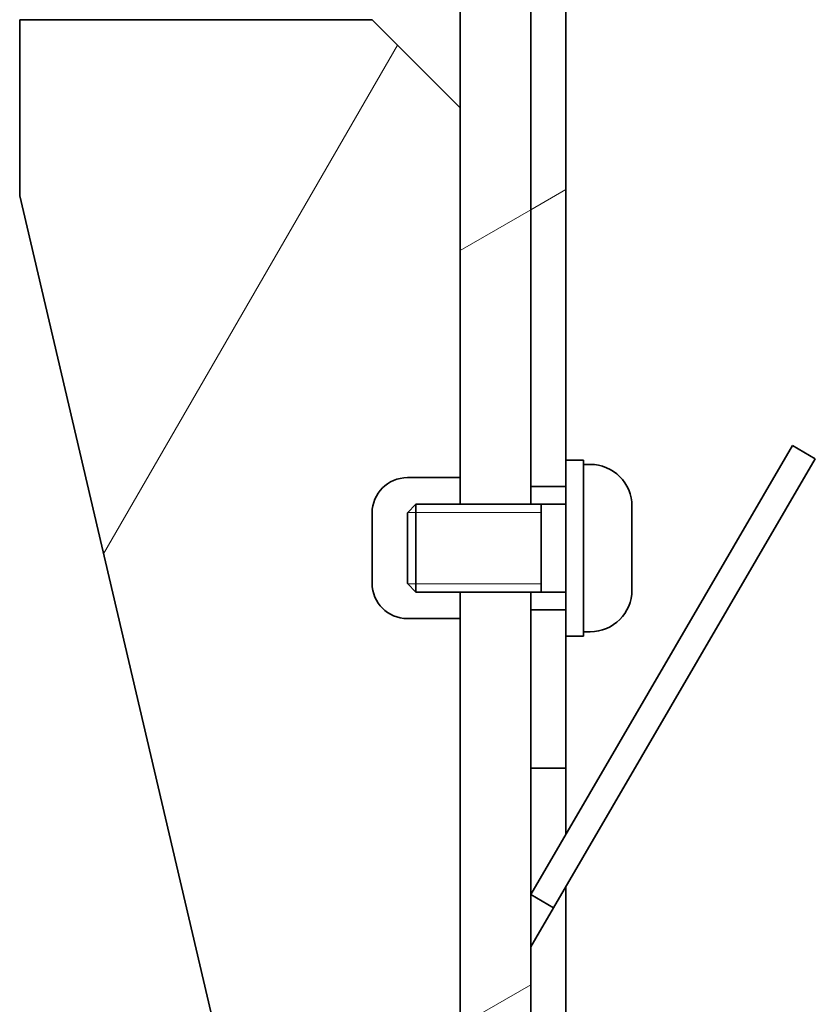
# Model space of a CAD drawing. Header units: millimetres. Extents: x 0 to 7128, y 0 to 5040.
# Tile 48 of 215: x 697 to 742, y 1342 to 1398. Entities that reach past the tile are written whole.
import ezdxf

# ---------------------------------------------------------------- set-up
doc = ezdxf.new("R2010")
doc.units = ezdxf.units.MM
doc.header["$LTSCALE"] = 12
doc.layers.add('Filettatura(ISO)', color=3, linetype='Continuous', lineweight=9, true_color=0x00ff00)
doc.layers.add('Tratteggio', color=7, linetype='Continuous', lineweight=9, true_color=0x1e1e47)
doc.layers.add('Spigoli visibili(ISO)', color=7, linetype='Continuous', lineweight=35)
pattern_1 = [(30, (0, 0), (-19.05, 32.9956), [])]

msp = doc.modelspace()

# ---------------------------------------------------------------- hatches: boundary and pattern name
at = {"layer": 'Tratteggio'}
h = msp.add_hatch(dxfattribs=at)
h.set_pattern_fill('ANSI31', color=256, scale=304.8, angle=-15, style=0)
h.set_pattern_definition(pattern_1)
edge = h.paths.add_edge_path()
edge.add_line((725.683, 1442.994), (725.683, 1426.151))
edge.add_line((725.683, 1426.151), (727.683, 1426.151))
edge.add_line((727.683, 1426.151), (727.683, 1442.994))
edge.add_ellipse((723.683, 1442.994), major_axis=(0, 4), ratio=1, start_angle=270, end_angle=315)
edge.add_line((726.511, 1445.823), (720.612, 1451.722))
edge.add_line((720.612, 1451.722), (719.197, 1450.308))
edge.add_line((719.197, 1450.308), (725.097, 1444.408))
edge.add_ellipse((723.683, 1442.994), major_axis=(1.414, -1.414), ratio=1, start_angle=45, end_angle=90, ccw=False)
h.paths.add_polyline_path([(725.683, 1419.151), (725.683, 1403.651), (725.683, 1371.151), (727.683, 1371.151), (727.683, 1372.651), (727.683, 1419.151)])
h.paths.add_polyline_path([(725.683, 1364.151), (725.683, 1355.151), (727.683, 1355.151), (727.683, 1362.651), (727.683, 1364.151)])
h = msp.add_hatch(dxfattribs=at)
h.set_pattern_fill('ANSI31', color=256, scale=304.8, angle=-15, style=0)
h.set_pattern_definition(pattern_1)
h.paths.add_polyline_path([(725.683, 1282.651), (725.683, 1338.151), (725.683, 1355.151), (725.683, 1364.151), (725.683, 1365.151), (721.683, 1365.151), (721.683, 1363.651), (721.683, 1323.651), (721.683, 1282.651)])
h.paths.add_polyline_path([(725.683, 1370.151), (725.683, 1371.151), (725.683, 1403.651), (721.683, 1403.651), (721.683, 1397.651), (721.683, 1392.651), (721.683, 1371.651), (721.683, 1370.151)])
h = msp.add_hatch(dxfattribs=at)
h.set_pattern_fill('ANSI31', color=256, scale=304.8, angle=15, style=0)
h.set_pattern_definition([(60, (0, 0), (-32.9956, 19.05), [])])
edge = h.paths.add_edge_path()
edge.add_line((721.683, 1392.651), (716.683, 1397.651))
edge.add_line((716.683, 1397.651), (696.683, 1397.651))
edge.add_line((696.683, 1397.651), (696.683, 1387.651))
edge.add_line((696.683, 1387.651), (711.683, 1323.651))
edge.add_line((711.683, 1323.651), (716.683, 1323.651))
edge.add_line((716.683, 1323.651), (721.683, 1323.651))
edge.add_line((721.683, 1323.651), (721.683, 1363.651))
edge.add_line((721.683, 1363.651), (718.683, 1363.651))
edge.add_ellipse((718.683, 1365.651), major_axis=(-2, 0), ratio=1, start_angle=0, end_angle=90, ccw=False)
edge.add_line((716.683, 1365.651), (716.683, 1369.651))
edge.add_ellipse((718.683, 1369.651), major_axis=(0, 2), ratio=1, start_angle=0, end_angle=90, ccw=False)
edge.add_line((718.683, 1371.651), (721.683, 1371.651))
edge.add_line((721.683, 1371.651), (721.683, 1392.651))
h = msp.add_hatch(dxfattribs=at)
h.set_pattern_fill('ANSI31', color=256, scale=304.8, style=0)
h.set_pattern_definition([(45, (0, 0), (-26.9408, 26.9408), [])])
h.paths.add_polyline_path([(726.978, 1347.234), (741.837, 1372.718), (740.542, 1373.474), (725.683, 1347.989)])

# ---------------------------------------------------------------- linework, layer by layer
at = {"layer": 'Filettatura(ISO)'}
for p, q in [((725.683, 1370.151), (721.683, 1370.151)), ((726.283, 1369.672), (718.695, 1369.672)), ((718.695, 1365.629), (726.283, 1365.629)), ((721.683, 1365.151), (725.683, 1365.151))]:
    msp.add_line(p, q, dxfattribs=at)
at = {"layer": 'Spigoli visibili(ISO)'}
for p, q in [((725.683, 1419.151), (725.683, 1371.151)), ((727.683, 1372.651), (727.683, 1419.151)), ((721.683, 1403.651), (721.683, 1370.151)), ((725.683, 1370.151), (725.683, 1403.651)), ((716.683, 1397.651), (696.683, 1397.651)), ((696.683, 1397.651), (696.683, 1387.651)), ((721.683, 1392.651), (716.683, 1397.651)), ((721.683, 1371.651), (721.683, 1392.651)), ((696.683, 1387.651), (711.683, 1323.651)), ((740.542, 1373.474), (725.683, 1347.989)), ((741.837, 1372.718), (740.542, 1373.474)), ((726.978, 1347.234), (741.837, 1372.718)), ((727.683, 1372.651), (727.683, 1362.651)), ((727.683, 1372.651), (728.683, 1372.651)), ((728.683, 1372.651), (728.683, 1362.651)), ((729.063, 1372.401), (728.683, 1372.401)), ((718.683, 1371.651), (721.683, 1371.651)), ((725.683, 1371.151), (727.683, 1371.151)), ((718.683, 1369.66), (719.173, 1370.151)), ((719.173, 1370.151), (719.173, 1365.151)), ((727.683, 1370.151), (719.173, 1370.151)), ((726.283, 1370.151), (726.283, 1365.151)), ((716.683, 1365.651), (716.683, 1369.651)), ((718.683, 1365.642), (718.683, 1369.66)), ((731.433, 1370.031), (731.433, 1365.271)), ((718.683, 1365.642), (719.173, 1365.151)), ((727.683, 1365.151), (719.173, 1365.151)), ((721.683, 1365.151), (721.683, 1282.651)), ((725.683, 1282.651), (725.683, 1365.151)), ((725.683, 1364.151), (725.683, 1355.151)), ((727.683, 1364.151), (725.683, 1364.151)), ((721.683, 1363.651), (718.683, 1363.651)), ((721.683, 1323.651), (721.683, 1363.651)), ((729.063, 1362.901), (728.683, 1362.901)), ((727.683, 1355.151), (727.683, 1362.651)), ((727.683, 1362.651), (728.683, 1362.651)), ((725.683, 1355.151), (727.683, 1355.151)), ((727.683, 1355.151), (727.683, 1351.42)), ((727.683, 1348.442), (727.683, 1338.151)), ((725.683, 1347.989), (726.978, 1347.234)), ((725.971, 1345.506), (726.978, 1347.234)), ((725.971, 1345.506), (725.683, 1345.011))]:
    msp.add_line(p, q, dxfattribs=at)
for centre, radius, start, end in [((729.063, 1370.031), 2.37, 0, 90), ((718.683, 1369.651), 2, 90, 180), ((718.683, 1365.651), 2, 180, 270), ((729.063, 1365.271), 2.37, 270, 0)]:
    msp.add_arc(centre, radius, start, end, dxfattribs=at)

doc.saveas('drawing.dxf')
